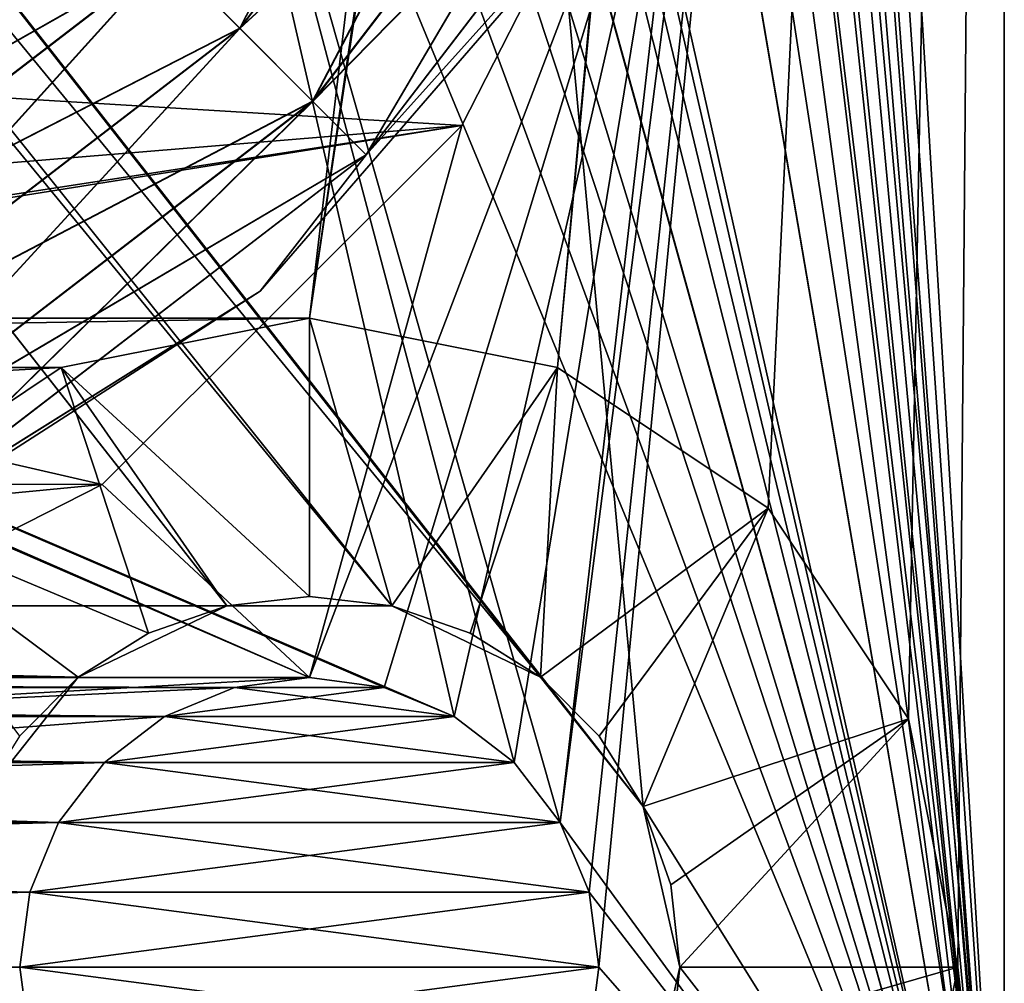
# Model space of a CAD drawing. Header units: millimetres. Extents: x -10.4 to 10.4, y -18.8 to 17.5.
# Tile 18 of 32: x 5.7 to 10, y -12.1 to -7.9. Entities that reach past the tile are written whole.
import ezdxf

# ---------------------------------------------------------------- set-up
doc = ezdxf.new("R2010")
doc.units = ezdxf.units.MM
doc.header["$LTSCALE"] = 65.185185
for name, color, linetype in [('1', 7, 'CONTINUOUS'), ('10', 7, 'CONTINUOUS'), ('15', 7, 'CONTINUOUS'), ('16', 7, 'CONTINUOUS'), ('161', 7, 'CONTINUOUS'), ('162', 7, 'CONTINUOUS'), ('164', 7, 'CONTINUOUS'), ('167', 7, 'CONTINUOUS'), ('178', 7, 'CONTINUOUS'), ('179', 7, 'CONTINUOUS'), ('180', 7, 'CONTINUOUS'), ('181', 7, 'CONTINUOUS'), ('188', 7, 'CONTINUOUS'), ('189', 7, 'CONTINUOUS'), ('19', 7, 'CONTINUOUS'), ('192', 7, 'CONTINUOUS'), ('2', 7, 'CONTINUOUS'), ('203', 7, 'CONTINUOUS'), ('204', 7, 'CONTINUOUS'), ('207', 7, 'CONTINUOUS'), ('208', 7, 'CONTINUOUS'), ('209', 7, 'CONTINUOUS'), ('210', 7, 'CONTINUOUS'), ('26', 7, 'CONTINUOUS'), ('27', 7, 'CONTINUOUS'), ('28', 7, 'CONTINUOUS'), ('4', 7, 'CONTINUOUS')]:
    doc.layers.add(name, color=color, linetype=linetype)

msp = doc.modelspace()

# ---------------------------------------------------------------- linework, layer by layer
at = {"layer": '1', "color": 250, "linetype": 'Continuous', "true_color": 0x1c1c1c}
for points in [[(10, -14), (8.25, 9.5), (10, 12.5), (10, -14)], [(8.2074, 9.1765), (8.25, 9.5), (10, -14), (8.2074, 9.1765)], [(8.0825, 8.875), (8.2074, 9.1765), (10, -14), (8.0825, 8.875)], [(7.8839, 8.6161), (8.0825, 8.875), (10, -14), (7.8839, 8.6161)], [(7.625, 8.4175), (7.8839, 8.6161), (10, -14), (7.625, 8.4175)], [(7.3235, 8.2926), (7.625, 8.4175), (10, -14), (7.3235, 8.2926)], [(7, 8.25), (7.3235, 8.2926), (10, -14), (7, 8.25)], [(6.8349, 4.5043), (7, 8.25), (10, -14), (6.8349, 4.5043)], [(7, 3.5227), (6.8349, 4.5043), (10, -14), (7, 3.5227)], [(7, -0.65), (7, 3.5227), (10, -14), (7, -0.65)], [(6.9598, -0.8), (7, -0.65), (10, -14), (6.9598, -0.8)], [(6.85, -0.9098), (6.9598, -0.8), (10, -14), (6.85, -0.9098)], [(6.7, -0.95), (6.85, -0.9098), (10, -14), (6.7, -0.95)], [(6.8995, -2.825), (6.7, -0.95), (10, -14), (6.8995, -2.825)], [(7, -3.2), (6.8995, -2.825), (10, -14), (7, -3.2)], [(7, -4.2), (7, -3.2), (10, -14), (7, -4.2)], [(6.8995, -4.575), (7, -4.2), (10, -14), (6.8995, -4.575)], [(6.625, -4.8495), (6.8995, -4.575), (10, -14), (6.625, -4.8495)], [(7, -10.75), (-7, -10.75), (-6.625, -4.8495), (7, -10.75)], [(-6.25, -4.95), (7, -10.75), (-6.625, -4.8495), (-6.25, -4.95)], [(6.25, -4.95), (6.625, -4.8495), (10, -14), (6.25, -4.95)], [(7.625, -10.9175), (7.3235, -10.7926), (-6.25, -4.95), (7.625, -10.9175)], [(7.3235, -10.7926), (7, -10.75), (-6.25, -4.95), (7.3235, -10.7926)], [(6.25, -4.95), (7.625, -10.9175), (-6.25, -4.95), (6.25, -4.95)], [(8.0825, -11.375), (6.25, -4.95), (10, -14), (8.0825, -11.375)], [(7.8839, -11.1161), (7.625, -10.9175), (6.25, -4.95), (7.8839, -11.1161)], [(8.0825, -11.375), (7.8839, -11.1161), (6.25, -4.95), (8.0825, -11.375)], [(7, -10.75), (6.6765, -10.7926), (-7, -10.75), (7, -10.75)], [(-7, -10.75), (6.6765, -10.7926), (-6.6765, -10.7926), (-7, -10.75)], [(-6.6765, -10.7926), (6.375, -10.9175), (-6.375, -10.9175), (-6.6765, -10.7926)], [(6.6765, -10.7926), (6.375, -10.9175), (-6.6765, -10.7926), (6.6765, -10.7926)], [(6.375, -10.9175), (6.1161, -11.1161), (-6.375, -10.9175), (6.375, -10.9175)], [(-6.375, -10.9175), (6.1161, -11.1161), (-6.1161, -11.1161), (-6.375, -10.9175)], [(-6.1161, -11.1161), (5.9175, -11.375), (-5.9175, -11.375), (-6.1161, -11.1161)], [(6.1161, -11.1161), (5.9175, -11.375), (-6.1161, -11.1161), (6.1161, -11.1161)], [(-5.9175, -11.375), (5.7926, -11.6765), (-5.7926, -11.6765), (-5.9175, -11.375)], [(5.9175, -11.375), (5.7926, -11.6765), (-5.9175, -11.375), (5.9175, -11.375)], [(8.2074, -11.6765), (8.0825, -11.375), (10, -14), (8.2074, -11.6765)], [(5.7926, -11.6765), (5.75, -12), (-5.7926, -11.6765), (5.7926, -11.6765)], [(-5.7926, -11.6765), (5.75, -12), (-5.75, -12), (-5.7926, -11.6765)], [(8.25, -12), (8.2074, -11.6765), (10, -14), (8.25, -12)], [(-5.75, -12), (5.7926, -12.3235), (-5.7926, -12.3235), (-5.75, -12)], [(5.75, -12), (5.7926, -12.3235), (-5.75, -12), (5.75, -12)], [(8.2074, -12.3235), (8.25, -12), (10, -14), (8.2074, -12.3235)]]:
    msp.add_3dface(points, dxfattribs=at)
at = {"layer": '10', "color": 250, "linetype": 'Continuous', "true_color": 0x1c1c1c}
for points in [[(7, -10.75, 7.5), (7.3235, -10.7926, 7.5), (6.6765, -10.7926, 7.5), (7, -10.75, 7.5)], [(6.6765, -10.7926, 7.5), (7.625, -10.9175, 7.5), (6.375, -10.9175, 7.5), (6.6765, -10.7926, 7.5)], [(7.3235, -10.7926, 7.5), (7.625, -10.9175, 7.5), (6.6765, -10.7926, 7.5), (7.3235, -10.7926, 7.5)], [(6.375, -10.9175, 7.5), (7.8839, -11.1161, 7.5), (6.1161, -11.1161, 7.5), (6.375, -10.9175, 7.5)], [(7.625, -10.9175, 7.5), (7.8839, -11.1161, 7.5), (6.375, -10.9175, 7.5), (7.625, -10.9175, 7.5)], [(6.1161, -11.1161, 7.5), (8.0825, -11.375, 7.5), (5.9175, -11.375, 7.5), (6.1161, -11.1161, 7.5)], [(7.8839, -11.1161, 7.5), (8.0825, -11.375, 7.5), (6.1161, -11.1161, 7.5), (7.8839, -11.1161, 7.5)], [(5.9175, -11.375, 7.5), (8.2074, -11.6765, 7.5), (5.7926, -11.6765, 7.5), (5.9175, -11.375, 7.5)], [(8.0825, -11.375, 7.5), (8.2074, -11.6765, 7.5), (5.9175, -11.375, 7.5), (8.0825, -11.375, 7.5)], [(8.25, -12, 7.5), (5.75, -12, 7.5), (5.7926, -11.6765, 7.5), (8.25, -12, 7.5)], [(8.2074, -11.6765, 7.5), (8.25, -12, 7.5), (5.7926, -11.6765, 7.5), (8.2074, -11.6765, 7.5)], [(5.7926, -12.3235, 7.5), (5.75, -12, 7.5), (8.2074, -12.3235, 7.5), (5.7926, -12.3235, 7.5)], [(8.2074, -12.3235, 7.5), (5.75, -12, 7.5), (8.25, -12, 7.5), (8.2074, -12.3235, 7.5)]]:
    msp.add_3dface(points, dxfattribs=at)
at = {"layer": '15', "color": 250, "linetype": 'Continuous', "true_color": 0x1c1c1c}
for points in [[(7, -10.75), (7, -10.75, 7.5), (6.6765, -10.7926, 7.5), (7, -10.75)], [(6.6765, -10.7926), (7, -10.75), (6.6765, -10.7926, 7.5), (6.6765, -10.7926)], [(7, -10.75), (7.3235, -10.7926), (7, -10.75, 7.5), (7, -10.75)], [(7.3235, -10.7926), (7.3235, -10.7926, 7.5), (7, -10.75, 7.5), (7.3235, -10.7926)], [(6.375, -10.9175), (6.6765, -10.7926), (6.375, -10.9175, 7.5), (6.375, -10.9175)], [(6.6765, -10.7926), (6.6765, -10.7926, 7.5), (6.375, -10.9175, 7.5), (6.6765, -10.7926)], [(7.3235, -10.7926), (7.625, -10.9175), (7.3235, -10.7926, 7.5), (7.3235, -10.7926)], [(7.625, -10.9175), (7.625, -10.9175, 7.5), (7.3235, -10.7926, 7.5), (7.625, -10.9175)], [(6.1161, -11.1161), (6.375, -10.9175), (6.1161, -11.1161, 7.5), (6.1161, -11.1161)], [(6.375, -10.9175), (6.375, -10.9175, 7.5), (6.1161, -11.1161, 7.5), (6.375, -10.9175)], [(7.625, -10.9175), (7.8839, -11.1161), (7.625, -10.9175, 7.5), (7.625, -10.9175)], [(7.8839, -11.1161), (7.8839, -11.1161, 7.5), (7.625, -10.9175, 7.5), (7.8839, -11.1161)], [(5.9175, -11.375), (6.1161, -11.1161), (5.9175, -11.375, 7.5), (5.9175, -11.375)], [(6.1161, -11.1161), (6.1161, -11.1161, 7.5), (5.9175, -11.375, 7.5), (6.1161, -11.1161)], [(7.8839, -11.1161), (8.0825, -11.375), (7.8839, -11.1161, 7.5), (7.8839, -11.1161)], [(8.0825, -11.375), (8.0825, -11.375, 7.5), (7.8839, -11.1161, 7.5), (8.0825, -11.375)], [(5.7926, -11.6765), (5.9175, -11.375), (5.7926, -11.6765, 7.5), (5.7926, -11.6765)], [(5.9175, -11.375), (5.9175, -11.375, 7.5), (5.7926, -11.6765, 7.5), (5.9175, -11.375)], [(8.0825, -11.375), (8.2074, -11.6765), (8.0825, -11.375, 7.5), (8.0825, -11.375)], [(8.2074, -11.6765), (8.2074, -11.6765, 7.5), (8.0825, -11.375, 7.5), (8.2074, -11.6765)], [(5.75, -12), (5.7926, -11.6765), (5.75, -12, 7.5), (5.75, -12)], [(5.75, -12, 7.5), (5.7926, -11.6765), (5.7926, -11.6765, 7.5), (5.75, -12, 7.5)], [(8.2074, -11.6765), (8.25, -12), (8.2074, -11.6765, 7.5), (8.2074, -11.6765)], [(8.25, -12), (8.25, -12, 7.5), (8.2074, -11.6765, 7.5), (8.25, -12)]]:
    msp.add_3dface(points, dxfattribs=at)
at = {"layer": '16', "color": 250, "linetype": 'Continuous', "true_color": 0x1c1c1c}
for points in [[(5.7926, -12.3235), (5.75, -12), (5.7926, -12.3235, 7.5), (5.7926, -12.3235)], [(5.75, -12), (5.75, -12, 7.5), (5.7926, -12.3235, 7.5), (5.75, -12)], [(8.25, -12), (8.2074, -12.3235), (8.25, -12, 7.5), (8.25, -12)], [(8.2074, -12.3235), (8.2074, -12.3235, 7.5), (8.25, -12, 7.5), (8.2074, -12.3235)]]:
    msp.add_3dface(points, dxfattribs=at)
at = {"layer": '161', "color": 3, "linetype": 'Continuous'}
for points in [[(10, -13.8, 263), (8.6, 9.5, 263), (10, 11.3, 263), (10, -13.8, 263)], [(8.4415, 8.8058, 263), (8.6, 9.5, 263), (10, -13.8, 263), (8.4415, 8.8058, 263)], [(-8.4415, 8.8058, 263), (-7.9976, 8.2491, 263), (6.644, -10.4401, 263), (-8.4415, 8.8058, 263)], [(-6.644, -10.4401, 263), (-8.4415, 8.8058, 263), (6.644, -10.4401, 263), (-6.644, -10.4401, 263)], [(7.9976, 8.2491, 263), (8.4415, 8.8058, 263), (10, -13.8, 263), (7.9976, 8.2491, 263)], [(-7.9976, 8.2491, 263), (-7.356, 7.9401, 263), (7.356, -10.4401, 263), (-7.9976, 8.2491, 263)], [(6.644, -10.4401, 263), (-7.9976, 8.2491, 263), (7.356, -10.4401, 263), (6.644, -10.4401, 263)], [(7.356, 7.9401, 263), (7.9976, 8.2491, 263), (10, -13.8, 263), (7.356, 7.9401, 263)], [(7.356, -10.4401, 263), (-7.356, 7.9401, 263), (7.9976, -10.7491, 263), (7.356, -10.4401, 263)], [(-7.356, 7.9401, 263), (-6.644, 7.9401, 263), (7.9976, -10.7491, 263), (-7.356, 7.9401, 263)], [(-6.644, 7.9401, 263), (6.644, 7.9401, 263), (8.4415, -11.3058, 263), (-6.644, 7.9401, 263)], [(7.9976, -10.7491, 263), (-6.644, 7.9401, 263), (8.4415, -11.3058, 263), (7.9976, -10.7491, 263)], [(6.644, 7.9401, 263), (7.356, 7.9401, 263), (10, -13.8, 263), (6.644, 7.9401, 263)], [(8.4415, -11.3058, 263), (6.644, 7.9401, 263), (10, -13.8, 263), (8.4415, -11.3058, 263)], [(6.0024, -10.7491, 263), (-6.644, -10.4401, 263), (6.644, -10.4401, 263), (6.0024, -10.7491, 263)], [(-6.0024, -10.7491, 263), (-6.644, -10.4401, 263), (6.0024, -10.7491, 263), (-6.0024, -10.7491, 263)], [(5.5585, -11.3058, 263), (-6.0024, -10.7491, 263), (6.0024, -10.7491, 263), (5.5585, -11.3058, 263)], [(8.6, -12, 263), (8.4415, -11.3058, 263), (10, -13.8, 263), (8.6, -12, 263)], [(8.4415, -12.6942, 263), (8.6, -12, 263), (10, -13.8, 263), (8.4415, -12.6942, 263)]]:
    msp.add_3dface(points, dxfattribs=at)
at = {"layer": '162', "color": 3, "linetype": 'Continuous'}
for points in [[(10, 11.3, 264.5), (9.8, 9.5, 264.5), (8.0716, -9.4132, 264.5), (10, 11.3, 264.5)], [(8.9799, -10.0201, 264.5), (10, 11.3, 264.5), (8.0716, -9.4132, 264.5), (8.9799, -10.0201, 264.5)], [(9.5868, -10.9284, 264.5), (10, 11.3, 264.5), (8.9799, -10.0201, 264.5), (9.5868, -10.9284, 264.5)], [(9.8, -12, 264.5), (10, 11.3, 264.5), (9.5868, -10.9284, 264.5), (9.8, -12, 264.5)], [(10, -13.8, 264.5), (10, 11.3, 264.5), (9.8, -12, 264.5), (10, -13.8, 264.5)], [(9.8, 9.5, 264.5), (9.5868, 8.4284, 264.5), (7, -9.2, 264.5), (9.8, 9.5, 264.5)], [(8.0716, -9.4132, 264.5), (9.8, 9.5, 264.5), (7, -9.2, 264.5), (8.0716, -9.4132, 264.5)], [(9.5868, 8.4284, 264.5), (8.9799, 7.5201, 264.5), (7, -9.2, 264.5), (9.5868, 8.4284, 264.5)], [(8.9799, 7.5201, 264.5), (8.0716, 6.9132, 264.5), (-7, -9.2, 264.5), (8.9799, 7.5201, 264.5)], [(7, -9.2, 264.5), (8.9799, 7.5201, 264.5), (-7, -9.2, 264.5), (7, -9.2, 264.5)], [(8.0716, 6.9132, 264.5), (7, 6.7, 264.5), (-7, -9.2, 264.5), (8.0716, 6.9132, 264.5)], [(-8.0716, -9.4132, 264.5), (7, 6.7, 264.5), (-8.9799, -10.0201, 264.5), (-8.0716, -9.4132, 264.5)], [(7, 6.7, 264.5), (-7, 6.7, 264.5), (-8.9799, -10.0201, 264.5), (7, 6.7, 264.5)], [(-7, -9.2, 264.5), (7, 6.7, 264.5), (-8.0716, -9.4132, 264.5), (-7, -9.2, 264.5)], [(-5.9284, -9.4132, 264.5), (7, -9.2, 264.5), (-7, -9.2, 264.5), (-5.9284, -9.4132, 264.5)], [(5.9284, -9.4132, 264.5), (7, -9.2, 264.5), (-5.9284, -9.4132, 264.5), (5.9284, -9.4132, 264.5)], [(-5.0201, -10.0201, 264.5), (5.9284, -9.4132, 264.5), (-5.9284, -9.4132, 264.5), (-5.0201, -10.0201, 264.5)], [(5.0201, -10.0201, 264.5), (5.9284, -9.4132, 264.5), (-5.0201, -10.0201, 264.5), (5.0201, -10.0201, 264.5)], [(9.5868, -13.0716, 264.5), (10, -13.8, 264.5), (9.8, -12, 264.5), (9.5868, -13.0716, 264.5)]]:
    msp.add_3dface(points, dxfattribs=at)
at = {"layer": '164', "color": 3, "linetype": 'Continuous'}
for points in [[(6.644, -10.4401, 263.3), (7.356, -10.4401, 263), (7, -10.4, 263.3), (6.644, -10.4401, 263.3)], [(7, -10.4, 263.3), (7.356, -10.4401, 263), (7.356, -10.4401, 263.3), (7, -10.4, 263.3)], [(6.0024, -10.7491, 263.3), (6.644, -10.4401, 263), (6.3058, -10.5584, 263.3), (6.0024, -10.7491, 263.3)], [(6.0024, -10.7491, 263), (6.644, -10.4401, 263), (6.0024, -10.7491, 263.3), (6.0024, -10.7491, 263)], [(6.3058, -10.5584, 263.3), (6.644, -10.4401, 263), (6.644, -10.4401, 263.3), (6.3058, -10.5584, 263.3)], [(6.644, -10.4401, 263), (7.356, -10.4401, 263), (6.644, -10.4401, 263.3), (6.644, -10.4401, 263)], [(7.356, -10.4401, 263), (7.9976, -10.7491, 263), (7.356, -10.4401, 263.3), (7.356, -10.4401, 263)], [(7.356, -10.4401, 263.3), (7.9976, -10.7491, 263), (7.6942, -10.5584, 263.3), (7.356, -10.4401, 263.3)], [(7.6942, -10.5584, 263.3), (7.9976, -10.7491, 263), (7.9976, -10.7491, 263.3), (7.6942, -10.5584, 263.3)], [(5.5585, -11.3058, 263), (6.0024, -10.7491, 263), (5.5584, -11.3058, 263.3), (5.5585, -11.3058, 263)], [(5.5584, -11.3058, 263.3), (6.0024, -10.7491, 263), (5.7491, -11.0024, 263.3), (5.5584, -11.3058, 263.3)], [(5.7491, -11.0024, 263.3), (6.0024, -10.7491, 263), (6.0024, -10.7491, 263.3), (5.7491, -11.0024, 263.3)], [(7.9976, -10.7491, 263), (8.4415, -11.3058, 263), (7.9976, -10.7491, 263.3), (7.9976, -10.7491, 263)], [(7.9976, -10.7491, 263.3), (8.4415, -11.3058, 263), (8.2509, -11.0024, 263.3), (7.9976, -10.7491, 263.3)], [(8.2509, -11.0024, 263.3), (8.4415, -11.3058, 263), (8.4416, -11.3058, 263.3), (8.2509, -11.0024, 263.3)], [(8.4415, -11.3058, 263), (8.6, -12, 263), (8.4416, -11.3058, 263.3), (8.4415, -11.3058, 263)], [(8.4416, -11.3058, 263.3), (8.6, -12, 263), (8.5599, -11.644, 263.3), (8.4416, -11.3058, 263.3)], [(8.5599, -11.644, 263.3), (8.6, -12, 263), (8.6, -12, 263.3), (8.5599, -11.644, 263.3)]]:
    msp.add_3dface(points, dxfattribs=at)
at = {"layer": '167', "color": 3, "linetype": 'Continuous'}
for points in [[(10, -13.8, 263), (10, 11.3, 263), (10, -13.8, 264.5), (10, -13.8, 263)], [(10, 11.3, 263), (10, 11.3, 264.5), (10, -13.8, 264.5), (10, 11.3, 263)]]:
    msp.add_3dface(points, dxfattribs=at)
at = {"layer": '178', "color": 3, "linetype": 'Continuous'}
for points in [[(7, -9.2, 264.5), (5.9284, -9.4132, 264.5), (7, -10.4, 263.3), (7, -9.2, 264.5)], [(7, -9.2, 264.5), (7, -10.4, 263.3), (7.356, -10.4401, 263.3), (7, -9.2, 264.5)], [(8.0716, -9.4132, 264.5), (7, -9.2, 264.5), (7.356, -10.4401, 263.3), (8.0716, -9.4132, 264.5)], [(5.9284, -9.4132, 264.5), (5.0201, -10.0201, 264.5), (6.3058, -10.5584, 263.3), (5.9284, -9.4132, 264.5)], [(5.9284, -9.4132, 264.5), (6.644, -10.4401, 263.3), (7, -10.4, 263.3), (5.9284, -9.4132, 264.5)], [(5.9284, -9.4132, 264.5), (6.3058, -10.5584, 263.3), (6.644, -10.4401, 263.3), (5.9284, -9.4132, 264.5)], [(8.0716, -9.4132, 264.5), (7.356, -10.4401, 263.3), (7.6942, -10.5584, 263.3), (8.0716, -9.4132, 264.5)], [(8.0716, -9.4132, 264.5), (7.6942, -10.5584, 263.3), (7.9976, -10.7491, 263.3), (8.0716, -9.4132, 264.5)], [(8.9799, -10.0201, 264.5), (8.0716, -9.4132, 264.5), (7.9976, -10.7491, 263.3), (8.9799, -10.0201, 264.5)], [(5.0201, -10.0201, 264.5), (6.0024, -10.7491, 263.3), (6.3058, -10.5584, 263.3), (5.0201, -10.0201, 264.5)], [(5.0201, -10.0201, 264.5), (5.7491, -11.0024, 263.3), (6.0024, -10.7491, 263.3), (5.0201, -10.0201, 264.5)], [(8.9799, -10.0201, 264.5), (7.9976, -10.7491, 263.3), (8.2509, -11.0024, 263.3), (8.9799, -10.0201, 264.5)], [(8.9799, -10.0201, 264.5), (8.2509, -11.0024, 263.3), (8.4416, -11.3058, 263.3), (8.9799, -10.0201, 264.5)], [(9.5868, -10.9284, 264.5), (8.9799, -10.0201, 264.5), (8.4416, -11.3058, 263.3), (9.5868, -10.9284, 264.5)], [(9.5868, -10.9284, 264.5), (8.4416, -11.3058, 263.3), (8.5599, -11.644, 263.3), (9.5868, -10.9284, 264.5)], [(9.5868, -10.9284, 264.5), (8.5599, -11.644, 263.3), (8.6, -12, 263.3), (9.5868, -10.9284, 264.5)], [(9.8, -12, 264.5), (9.5868, -10.9284, 264.5), (8.6, -12, 263.3), (9.8, -12, 264.5)]]:
    msp.add_3dface(points, dxfattribs=at)
at = {"layer": '179', "color": 3, "linetype": 'Continuous'}
for points in [[(9.5868, -13.0716, 264.5), (9.8, -12, 264.5), (8.5599, -12.356, 263.3), (9.5868, -13.0716, 264.5)], [(9.8, -12, 264.5), (8.6, -12, 263.3), (8.5599, -12.356, 263.3), (9.8, -12, 264.5)]]:
    msp.add_3dface(points, dxfattribs=at)
at = {"layer": '180', "color": 3, "linetype": 'Continuous'}
for points in [[(10, -13.8, -1.5), (8.6, 9.5, -1.5), (10, 11.3, -1.5), (10, -13.8, -1.5)], [(8.4415, 8.8058, -1.5), (8.6, 9.5, -1.5), (10, -13.8, -1.5), (8.4415, 8.8058, -1.5)], [(-8.4415, 8.8058, -1.5), (-7.9976, 8.2491, -1.5), (6.644, -10.4401, -1.5), (-8.4415, 8.8058, -1.5)], [(-6.644, -10.4401, -1.5), (-8.4415, 8.8058, -1.5), (6.644, -10.4401, -1.5), (-6.644, -10.4401, -1.5)], [(7.9976, 8.2491, -1.5), (8.4415, 8.8058, -1.5), (10, -13.8, -1.5), (7.9976, 8.2491, -1.5)], [(6.644, -10.4401, -1.5), (-7.9976, 8.2491, -1.5), (7.356, -10.4401, -1.5), (6.644, -10.4401, -1.5)], [(-7.9976, 8.2491, -1.5), (-7.356, 7.9401, -1.5), (7.356, -10.4401, -1.5), (-7.9976, 8.2491, -1.5)], [(7.356, 7.9401, -1.5), (7.9976, 8.2491, -1.5), (10, -13.8, -1.5), (7.356, 7.9401, -1.5)], [(7.356, -10.4401, -1.5), (-7.356, 7.9401, -1.5), (7.9976, -10.7491, -1.5), (7.356, -10.4401, -1.5)], [(-7.356, 7.9401, -1.5), (-6.644, 7.9401, -1.5), (7.9976, -10.7491, -1.5), (-7.356, 7.9401, -1.5)], [(7.9976, -10.7491, -1.5), (-6.644, 7.9401, -1.5), (8.4415, -11.3058, -1.5), (7.9976, -10.7491, -1.5)], [(-6.644, 7.9401, -1.5), (6.644, 7.9401, -1.5), (8.4415, -11.3058, -1.5), (-6.644, 7.9401, -1.5)], [(6.644, 7.9401, -1.5), (7.356, 7.9401, -1.5), (10, -13.8, -1.5), (6.644, 7.9401, -1.5)], [(8.4415, -11.3058, -1.5), (6.644, 7.9401, -1.5), (10, -13.8, -1.5), (8.4415, -11.3058, -1.5)], [(-6.0024, -10.7491, -1.5), (-6.644, -10.4401, -1.5), (6.0024, -10.7491, -1.5), (-6.0024, -10.7491, -1.5)], [(6.0024, -10.7491, -1.5), (-6.644, -10.4401, -1.5), (6.644, -10.4401, -1.5), (6.0024, -10.7491, -1.5)], [(5.5585, -11.3058, -1.5), (-6.0024, -10.7491, -1.5), (6.0024, -10.7491, -1.5), (5.5585, -11.3058, -1.5)], [(8.6, -12, -1.5), (8.4415, -11.3058, -1.5), (10, -13.8, -1.5), (8.6, -12, -1.5)], [(8.4415, -12.6942, -1.5), (8.6, -12, -1.5), (10, -13.8, -1.5), (8.4415, -12.6942, -1.5)]]:
    msp.add_3dface(points, dxfattribs=at)
at = {"layer": '181', "color": 3, "linetype": 'Continuous'}
for points in [[(10, 11.3), (9.8, 9.5), (8.0716, -9.4132), (10, 11.3)], [(8.9799, -10.0201), (10, 11.3), (8.0716, -9.4132), (8.9799, -10.0201)], [(9.5868, -10.9284), (10, 11.3), (8.9799, -10.0201), (9.5868, -10.9284)], [(9.8, -12), (10, 11.3), (9.5868, -10.9284), (9.8, -12)], [(10, -13.8), (10, 11.3), (9.8, -12), (10, -13.8)], [(8.0716, -9.4132), (9.8, 9.5), (7, -9.2), (8.0716, -9.4132)], [(9.8, 9.5), (9.5868, 8.4284), (7, -9.2), (9.8, 9.5)], [(9.5868, 8.4284), (8.9799, 7.5201), (7, -9.2), (9.5868, 8.4284)], [(7, -9.2), (8.9799, 7.5201), (-7, -9.2), (7, -9.2)], [(8.9799, 7.5201), (8.0716, 6.9132), (-7, -9.2), (8.9799, 7.5201)], [(8.0716, 6.9132), (7, 6.7), (-7, -9.2), (8.0716, 6.9132)], [(-8.0716, -9.4132), (7, 6.7), (-8.9799, -10.0201), (-8.0716, -9.4132)], [(7, 6.7), (-7, 6.7), (-8.9799, -10.0201), (7, 6.7)], [(-7, -9.2), (7, 6.7), (-8.0716, -9.4132), (-7, -9.2)], [(-5.9284, -9.4132), (7, -9.2), (-7, -9.2), (-5.9284, -9.4132)], [(5.9284, -9.4132), (7, -9.2), (-5.9284, -9.4132), (5.9284, -9.4132)], [(-5.0201, -10.0201), (5.9284, -9.4132), (-5.9284, -9.4132), (-5.0201, -10.0201)], [(5.0201, -10.0201), (5.9284, -9.4132), (-5.0201, -10.0201), (5.0201, -10.0201)], [(9.5868, -13.0716), (10, -13.8), (9.8, -12), (9.5868, -13.0716)]]:
    msp.add_3dface(points, dxfattribs=at)
at = {"layer": '188', "color": 3, "linetype": 'Continuous'}
for points in [[(8.6, -12, -1.5), (8.4415, -12.6942, -1.5), (8.6, -12, -1.2), (8.6, -12, -1.5)], [(8.6, -12, -1.2), (8.4415, -12.6942, -1.5), (8.5599, -12.356, -1.2), (8.6, -12, -1.2)]]:
    msp.add_3dface(points, dxfattribs=at)
at = {"layer": '189', "color": 3, "linetype": 'Continuous'}
for points in [[(6.644, -10.4401, -1.2), (7.356, -10.4401, -1.5), (7, -10.4, -1.2), (6.644, -10.4401, -1.2)], [(7, -10.4, -1.2), (7.356, -10.4401, -1.5), (7.356, -10.4401, -1.2), (7, -10.4, -1.2)], [(6.0024, -10.7491, -1.5), (6.644, -10.4401, -1.5), (6.0024, -10.7491, -1.2), (6.0024, -10.7491, -1.5)], [(6.0024, -10.7491, -1.2), (6.644, -10.4401, -1.5), (6.3058, -10.5584, -1.2), (6.0024, -10.7491, -1.2)], [(6.3058, -10.5584, -1.2), (6.644, -10.4401, -1.5), (6.644, -10.4401, -1.2), (6.3058, -10.5584, -1.2)], [(6.644, -10.4401, -1.5), (7.356, -10.4401, -1.5), (6.644, -10.4401, -1.2), (6.644, -10.4401, -1.5)], [(7.356, -10.4401, -1.2), (7.9976, -10.7491, -1.5), (7.6942, -10.5584, -1.2), (7.356, -10.4401, -1.2)], [(7.356, -10.4401, -1.5), (7.9976, -10.7491, -1.5), (7.356, -10.4401, -1.2), (7.356, -10.4401, -1.5)], [(7.6942, -10.5584, -1.2), (7.9976, -10.7491, -1.5), (7.9976, -10.7491, -1.2), (7.6942, -10.5584, -1.2)], [(5.5585, -11.3058, -1.5), (6.0024, -10.7491, -1.5), (5.5584, -11.3058, -1.2), (5.5585, -11.3058, -1.5)], [(5.5584, -11.3058, -1.2), (6.0024, -10.7491, -1.5), (5.7491, -11.0024, -1.2), (5.5584, -11.3058, -1.2)], [(5.7491, -11.0024, -1.2), (6.0024, -10.7491, -1.5), (6.0024, -10.7491, -1.2), (5.7491, -11.0024, -1.2)], [(7.9976, -10.7491, -1.5), (8.4415, -11.3058, -1.5), (7.9976, -10.7491, -1.2), (7.9976, -10.7491, -1.5)], [(7.9976, -10.7491, -1.2), (8.4415, -11.3058, -1.5), (8.2509, -11.0024, -1.2), (7.9976, -10.7491, -1.2)], [(8.2509, -11.0024, -1.2), (8.4415, -11.3058, -1.5), (8.4416, -11.3058, -1.2), (8.2509, -11.0024, -1.2)], [(8.4415, -11.3058, -1.5), (8.6, -12, -1.5), (8.4416, -11.3058, -1.2), (8.4415, -11.3058, -1.5)], [(8.4416, -11.3058, -1.2), (8.6, -12, -1.5), (8.5599, -11.644, -1.2), (8.4416, -11.3058, -1.2)], [(8.6, -12, -1.5), (8.6, -12, -1.2), (8.5599, -11.644, -1.2), (8.6, -12, -1.5)]]:
    msp.add_3dface(points, dxfattribs=at)
at = {"layer": '19', "color": 250, "linetype": 'Continuous', "true_color": 0x1c1c1c}
for points in [[(7, -10.75, 255.5), (6.6765, -10.7926, 255.5), (7.3235, -10.7926, 255.5), (7, -10.75, 255.5)], [(6.6765, -10.7926, 255.5), (6.375, -10.9175, 255.5), (7.3235, -10.7926, 255.5), (6.6765, -10.7926, 255.5)], [(7.3235, -10.7926, 255.5), (6.375, -10.9175, 255.5), (7.625, -10.9175, 255.5), (7.3235, -10.7926, 255.5)], [(7.625, -10.9175, 255.5), (6.1161, -11.1161, 255.5), (7.8839, -11.1161, 255.5), (7.625, -10.9175, 255.5)], [(6.375, -10.9175, 255.5), (6.1161, -11.1161, 255.5), (7.625, -10.9175, 255.5), (6.375, -10.9175, 255.5)], [(7.8839, -11.1161, 255.5), (5.9175, -11.375, 255.5), (8.0825, -11.375, 255.5), (7.8839, -11.1161, 255.5)], [(6.1161, -11.1161, 255.5), (5.9175, -11.375, 255.5), (7.8839, -11.1161, 255.5), (6.1161, -11.1161, 255.5)], [(5.9175, -11.375, 255.5), (5.7926, -11.6765, 255.5), (8.0825, -11.375, 255.5), (5.9175, -11.375, 255.5)], [(8.0825, -11.375, 255.5), (5.7926, -11.6765, 255.5), (8.2074, -11.6765, 255.5), (8.0825, -11.375, 255.5)], [(5.75, -12, 255.5), (8.25, -12, 255.5), (8.2074, -11.6765, 255.5), (5.75, -12, 255.5)], [(5.7926, -11.6765, 255.5), (5.75, -12, 255.5), (8.2074, -11.6765, 255.5), (5.7926, -11.6765, 255.5)], [(5.7926, -12.3235, 255.5), (8.25, -12, 255.5), (5.75, -12, 255.5), (5.7926, -12.3235, 255.5)], [(8.2074, -12.3235, 255.5), (8.25, -12, 255.5), (5.7926, -12.3235, 255.5), (8.2074, -12.3235, 255.5)]]:
    msp.add_3dface(points, dxfattribs=at)
at = {"layer": '192', "color": 3, "linetype": 'Continuous'}
for points in [[(10, -13.8, -1.5), (10, 11.3, -1.5), (10, -13.8), (10, -13.8, -1.5)], [(10, 11.3, -1.5), (10, 11.3), (10, -13.8), (10, 11.3, -1.5)]]:
    msp.add_3dface(points, dxfattribs=at)
at = {"layer": '2', "color": 250, "linetype": 'Continuous', "true_color": 0x1c1c1c}
for points in [[(10, 12.5, 263), (9, -4.25, 263), (10, -14, 263), (10, 12.5, 263)], [(8.0825, -11.375, 263), (8.2074, -11.6765, 263), (9, -4.25, 263), (8.0825, -11.375, 263)], [(8.6551, -6.4158, 263), (8.0825, -11.375, 263), (9, -4.25, 263), (8.6551, -6.4158, 263)], [(8.2074, -11.6765, 263), (8.25, -12, 263), (9, -4.25, 263), (8.2074, -11.6765, 263)], [(9, -4.25, 263), (8.25, -12, 263), (10, -14, 263), (9, -4.25, 263)], [(7, -10.75, 263), (7.3235, -10.7926, 263), (8.6551, -6.4158, 263), (7, -10.75, 263)], [(7.6575, -8.3688, 263), (7, -10.75, 263), (8.6551, -6.4158, 263), (7.6575, -8.3688, 263)], [(7.3235, -10.7926, 263), (7.625, -10.9175, 263), (8.6551, -6.4158, 263), (7.3235, -10.7926, 263)], [(7.625, -10.9175, 263), (7.8839, -11.1161, 263), (8.6551, -6.4158, 263), (7.625, -10.9175, 263)], [(7.8839, -11.1161, 263), (8.0825, -11.375, 263), (8.6551, -6.4158, 263), (7.8839, -11.1161, 263)], [(6.1049, -9.9177, 263), (7, -10.75, 263), (7.6575, -8.3688, 263), (6.1049, -9.9177, 263)], [(4.1495, -10.9107, 263), (7, -10.75, 263), (6.1049, -9.9177, 263), (4.1495, -10.9107, 263)], [(6.6765, -10.7926, 263), (7, -10.75, 263), (4.1495, -10.9107, 263), (6.6765, -10.7926, 263)], [(6.375, -10.9175, 263), (6.6765, -10.7926, 263), (4.1495, -10.9107, 263), (6.375, -10.9175, 263)], [(1.9829, -11.2505, 263), (6.375, -10.9175, 263), (4.1495, -10.9107, 263), (1.9829, -11.2505, 263)], [(6.1161, -11.1161, 263), (6.375, -10.9175, 263), (1.9829, -11.2505, 263), (6.1161, -11.1161, 263)], [(5.9175, -11.375, 263), (6.1161, -11.1161, 263), (1.9829, -11.2505, 263), (5.9175, -11.375, 263)], [(-5.9175, -11.375, 263), (5.9175, -11.375, 263), (1.9829, -11.2505, 263), (-5.9175, -11.375, 263)], [(-5.9175, -11.375, 263), (-5.7926, -11.6765, 263), (5.9175, -11.375, 263), (-5.9175, -11.375, 263)], [(5.9175, -11.375, 263), (-5.7926, -11.6765, 263), (5.7926, -11.6765, 263), (5.9175, -11.375, 263)], [(-5.7926, -11.6765, 263), (-5.75, -12, 263), (5.7926, -11.6765, 263), (-5.7926, -11.6765, 263)], [(5.7926, -11.6765, 263), (-5.75, -12, 263), (5.75, -12, 263), (5.7926, -11.6765, 263)], [(5.75, -12, 263), (-5.7926, -12.3235, 263), (5.7926, -12.3235, 263), (5.75, -12, 263)], [(-5.75, -12, 263), (-5.7926, -12.3235, 263), (5.75, -12, 263), (-5.75, -12, 263)], [(8.25, -12, 263), (8.2074, -12.3235, 263), (10, -14, 263), (8.25, -12, 263)]]:
    msp.add_3dface(points, dxfattribs=at)
at = {"layer": '203', "color": 3, "linetype": 'Continuous'}
for points in [[(7, -9.2), (5.9284, -9.4132), (7, -10.4, -1.2), (7, -9.2)], [(7, -9.2), (7, -10.4, -1.2), (7.356, -10.4401, -1.2), (7, -9.2)], [(8.0716, -9.4132), (7, -9.2), (7.356, -10.4401, -1.2), (8.0716, -9.4132)], [(5.9284, -9.4132), (5.0201, -10.0201), (6.3058, -10.5584, -1.2), (5.9284, -9.4132)], [(5.9284, -9.4132), (6.644, -10.4401, -1.2), (7, -10.4, -1.2), (5.9284, -9.4132)], [(5.9284, -9.4132), (6.3058, -10.5584, -1.2), (6.644, -10.4401, -1.2), (5.9284, -9.4132)], [(8.0716, -9.4132), (7.356, -10.4401, -1.2), (7.6942, -10.5584, -1.2), (8.0716, -9.4132)], [(8.0716, -9.4132), (7.6942, -10.5584, -1.2), (7.9976, -10.7491, -1.2), (8.0716, -9.4132)], [(8.9799, -10.0201), (8.0716, -9.4132), (7.9976, -10.7491, -1.2), (8.9799, -10.0201)], [(5.0201, -10.0201), (6.0024, -10.7491, -1.2), (6.3058, -10.5584, -1.2), (5.0201, -10.0201)], [(5.0201, -10.0201), (5.7491, -11.0024, -1.2), (6.0024, -10.7491, -1.2), (5.0201, -10.0201)], [(8.9799, -10.0201), (7.9976, -10.7491, -1.2), (8.2509, -11.0024, -1.2), (8.9799, -10.0201)], [(8.9799, -10.0201), (8.2509, -11.0024, -1.2), (8.4416, -11.3058, -1.2), (8.9799, -10.0201)], [(9.5868, -10.9284), (8.9799, -10.0201), (8.4416, -11.3058, -1.2), (9.5868, -10.9284)], [(9.5868, -10.9284), (8.4416, -11.3058, -1.2), (8.5599, -11.644, -1.2), (9.5868, -10.9284)], [(8.6, -12, -1.2), (9.5868, -10.9284), (8.5599, -11.644, -1.2), (8.6, -12, -1.2)], [(9.8, -12), (9.5868, -10.9284), (8.6, -12, -1.2), (9.8, -12)]]:
    msp.add_3dface(points, dxfattribs=at)
at = {"layer": '204', "color": 3, "linetype": 'Continuous'}
for points in [[(9.8, -12), (8.6, -12, -1.2), (8.5599, -12.356, -1.2), (9.8, -12)], [(9.5868, -13.0716), (9.8, -12), (8.5599, -12.356, -1.2), (9.5868, -13.0716)]]:
    msp.add_3dface(points, dxfattribs=at)
at = {"layer": '207', "color": 1, "linetype": 'Continuous'}
for points in [[(7.8206, -5.7652, 262.229), (6.7005, -7.9505, 262.11), (6.3855, -7.6355, 262.229), (7.8206, -5.7652, 262.229)], [(8.2064, -5.988, 262.11), (6.7005, -7.9505, 262.11), (7.8206, -5.7652, 262.229), (8.2064, -5.988, 262.11)], [(8.2064, -5.988, 262.11), (7.0154, -8.2654, 262.2299), (6.7005, -7.9505, 262.11), (8.2064, -5.988, 262.11)], [(8.592, -6.2106, 262.2299), (7.0154, -8.2654, 262.2299), (8.2064, -5.988, 262.11), (8.592, -6.2106, 262.2299)], [(8.592, -6.2106, 262.2299), (7.2455, -8.4955, 262.5566), (7.0154, -8.2654, 262.2299), (8.592, -6.2106, 262.2299)], [(8.8739, -6.3733, 262.5566), (7.2455, -8.4955, 262.5566), (8.592, -6.2106, 262.2299), (8.8739, -6.3733, 262.5566)], [(7.2455, -8.4955, 262.5566), (8.8739, -6.3733, 262.5566), (8.7196, -6.8537, 263), (7.2455, -8.4955, 262.5566)], [(6.7876, -9.0833, 263), (7.2455, -8.4955, 262.5566), (8.7196, -6.8537, 263), (6.7876, -9.0833, 263)], [(6.0705, -7.3205, 263), (4.3521, -8.7881, 262.555), (5.0461, -8.1954, 263), (6.0705, -7.3205, 263)], [(6.1548, -7.4048, 262.555), (4.3521, -8.7881, 262.555), (6.0705, -7.3205, 263), (6.1548, -7.4048, 262.555)], [(6.1548, -7.4048, 262.555), (4.5152, -9.0706, 262.229), (4.3521, -8.7881, 262.555), (6.1548, -7.4048, 262.555)], [(6.3855, -7.6355, 262.229), (4.5152, -9.0706, 262.229), (6.1548, -7.4048, 262.555), (6.3855, -7.6355, 262.229)], [(6.3855, -7.6355, 262.229), (4.738, -9.4564, 262.11), (4.5152, -9.0706, 262.229), (6.3855, -7.6355, 262.229)], [(6.7005, -7.9505, 262.11), (4.738, -9.4564, 262.11), (6.3855, -7.6355, 262.229), (6.7005, -7.9505, 262.11)], [(6.7005, -7.9505, 262.11), (4.9606, -9.842, 262.2299), (4.738, -9.4564, 262.11), (6.7005, -7.9505, 262.11)], [(7.0154, -8.2654, 262.2299), (4.9606, -9.842, 262.2299), (6.7005, -7.9505, 262.11), (7.0154, -8.2654, 262.2299)], [(7.0154, -8.2654, 262.2299), (5.1233, -10.1239, 262.5566), (4.9606, -9.842, 262.2299), (7.0154, -8.2654, 262.2299)], [(7.2455, -8.4955, 262.5566), (5.1233, -10.1239, 262.5566), (7.0154, -8.2654, 262.2299), (7.2455, -8.4955, 262.5566)], [(5.1233, -10.1239, 262.5566), (7.2455, -8.4955, 262.5566), (6.7876, -9.0833, 263), (5.1233, -10.1239, 262.5566)], [(4.3058, -10.6783, 263), (5.1233, -10.1239, 262.5566), (6.7876, -9.0833, 263), (4.3058, -10.6783, 263)]]:
    msp.add_3dface(points, dxfattribs=at)
at = {"layer": '208', "color": 1, "linetype": 'Continuous'}
for points in [[(8.2048, -5.987, 263.89), (6.3843, -7.6343, 263.7701), (6.6992, -7.9492, 263.89), (8.2048, -5.987, 263.89)], [(8.2048, -5.987, 263.89), (6.6992, -7.9492, 263.89), (8.5906, -6.2098, 263.771), (8.2048, -5.987, 263.89)], [(8.5906, -6.2098, 263.771), (6.6992, -7.9492, 263.89), (7.0142, -8.2642, 263.771), (8.5906, -6.2098, 263.771)], [(8.5906, -6.2098, 263.771), (7.0142, -8.2642, 263.771), (8.8731, -6.3729, 263.445), (8.5906, -6.2098, 263.771)], [(8.8731, -6.3729, 263.445), (7.0142, -8.2642, 263.771), (7.2448, -8.4948, 263.445), (8.8731, -6.3729, 263.445)], [(8.7196, -6.8537, 263), (8.8731, -6.3729, 263.445), (7.2448, -8.4948, 263.445), (8.7196, -6.8537, 263)], [(6.7876, -9.0833, 263), (8.7196, -6.8537, 263), (7.2448, -8.4948, 263.445), (6.7876, -9.0833, 263)], [(6.0705, -7.3205, 263), (5.0461, -8.1954, 263), (6.1542, -7.4042, 263.4434), (6.0705, -7.3205, 263)], [(6.1542, -7.4042, 263.4434), (4.3517, -8.7873, 263.4434), (6.3843, -7.6343, 263.7701), (6.1542, -7.4042, 263.4434)], [(6.1542, -7.4042, 263.4434), (5.0461, -8.1954, 263), (4.3517, -8.7873, 263.4434), (6.1542, -7.4042, 263.4434)], [(6.3843, -7.6343, 263.7701), (4.3517, -8.7873, 263.4434), (4.5144, -9.0692, 263.7701), (6.3843, -7.6343, 263.7701)], [(6.3843, -7.6343, 263.7701), (4.5144, -9.0692, 263.7701), (6.6992, -7.9492, 263.89), (6.3843, -7.6343, 263.7701)], [(6.6992, -7.9492, 263.89), (4.5144, -9.0692, 263.7701), (4.737, -9.4548, 263.89), (6.6992, -7.9492, 263.89)], [(6.6992, -7.9492, 263.89), (4.737, -9.4548, 263.89), (7.0142, -8.2642, 263.771), (6.6992, -7.9492, 263.89)], [(7.0142, -8.2642, 263.771), (4.737, -9.4548, 263.89), (4.9598, -9.8406, 263.771), (7.0142, -8.2642, 263.771)], [(7.0142, -8.2642, 263.771), (4.9598, -9.8406, 263.771), (7.2448, -8.4948, 263.445), (7.0142, -8.2642, 263.771)], [(7.2448, -8.4948, 263.445), (4.9598, -9.8406, 263.771), (5.1229, -10.1231, 263.445), (7.2448, -8.4948, 263.445)], [(6.7876, -9.0833, 263), (7.2448, -8.4948, 263.445), (5.1229, -10.1231, 263.445), (6.7876, -9.0833, 263)], [(4.3058, -10.6783, 263), (6.7876, -9.0833, 263), (5.1229, -10.1231, 263.445), (4.3058, -10.6783, 263)]]:
    msp.add_3dface(points, dxfattribs=at)
at = {"layer": '209', "linetype": 'Continuous'}
for points in [[(6.7005, -7.9505, 1.69), (8.2064, -5.988, 1.69), (6.3855, -7.6355, 1.571), (6.7005, -7.9505, 1.69)], [(6.7005, -7.9505, 1.69), (8.592, -6.2106, 1.5701), (8.2064, -5.988, 1.69), (6.7005, -7.9505, 1.69)], [(7.0154, -8.2654, 1.5701), (8.592, -6.2106, 1.5701), (6.7005, -7.9505, 1.69), (7.0154, -8.2654, 1.5701)], [(7.0154, -8.2654, 1.5701), (8.8739, -6.3733, 1.2434), (8.592, -6.2106, 1.5701), (7.0154, -8.2654, 1.5701)], [(7.2455, -8.4955, 1.2434), (8.8739, -6.3733, 1.2434), (7.0154, -8.2654, 1.5701), (7.2455, -8.4955, 1.2434)], [(7.2455, -8.4955, 1.2434), (8.7196, -6.8537, 0.8), (8.8739, -6.3733, 1.2434), (7.2455, -8.4955, 1.2434)], [(6.7876, -9.0833, 0.8), (8.7196, -6.8537, 0.8), (7.2455, -8.4955, 1.2434), (6.7876, -9.0833, 0.8)], [(5.0461, -8.1954, 0.8), (6.1548, -7.4048, 1.245), (6.0705, -7.3205, 0.8), (5.0461, -8.1954, 0.8)], [(4.3521, -8.7881, 1.245), (6.1548, -7.4048, 1.245), (5.0461, -8.1954, 0.8), (4.3521, -8.7881, 1.245)], [(4.3521, -8.7881, 1.245), (6.3855, -7.6355, 1.571), (6.1548, -7.4048, 1.245), (4.3521, -8.7881, 1.245)], [(4.5152, -9.0706, 1.571), (6.3855, -7.6355, 1.571), (4.3521, -8.7881, 1.245), (4.5152, -9.0706, 1.571)], [(4.5152, -9.0706, 1.571), (6.7005, -7.9505, 1.69), (6.3855, -7.6355, 1.571), (4.5152, -9.0706, 1.571)], [(4.738, -9.4564, 1.69), (6.7005, -7.9505, 1.69), (4.5152, -9.0706, 1.571), (4.738, -9.4564, 1.69)], [(4.738, -9.4564, 1.69), (7.0154, -8.2654, 1.5701), (6.7005, -7.9505, 1.69), (4.738, -9.4564, 1.69)], [(4.9606, -9.842, 1.5701), (7.0154, -8.2654, 1.5701), (4.738, -9.4564, 1.69), (4.9606, -9.842, 1.5701)], [(4.9606, -9.842, 1.5701), (7.2455, -8.4955, 1.2434), (7.0154, -8.2654, 1.5701), (4.9606, -9.842, 1.5701)], [(5.1233, -10.1239, 1.2434), (7.2455, -8.4955, 1.2434), (4.9606, -9.842, 1.5701), (5.1233, -10.1239, 1.2434)], [(5.1233, -10.1239, 1.2434), (6.7876, -9.0833, 0.8), (7.2455, -8.4955, 1.2434), (5.1233, -10.1239, 1.2434)], [(4.3058, -10.6783, 0.8), (6.7876, -9.0833, 0.8), (5.1233, -10.1239, 1.2434), (4.3058, -10.6783, 0.8)]]:
    msp.add_3dface(points, dxfattribs=at)
at = {"layer": '210', "linetype": 'Continuous'}
for points in [[(6.3843, -7.6343, 0.0299), (7.8192, -5.7644, 0.0299), (6.6992, -7.9492, -0.09), (6.3843, -7.6343, 0.0299)], [(6.6992, -7.9492, -0.09), (7.8192, -5.7644, 0.0299), (8.2048, -5.987, -0.09), (6.6992, -7.9492, -0.09)], [(6.6992, -7.9492, -0.09), (8.2048, -5.987, -0.09), (7.0142, -8.2642, 0.029), (6.6992, -7.9492, -0.09)], [(7.0142, -8.2642, 0.029), (8.2048, -5.987, -0.09), (8.5906, -6.2098, 0.029), (7.0142, -8.2642, 0.029)], [(7.0142, -8.2642, 0.029), (8.5906, -6.2098, 0.029), (7.2448, -8.4948, 0.355), (7.0142, -8.2642, 0.029)], [(7.2448, -8.4948, 0.355), (8.5906, -6.2098, 0.029), (8.8731, -6.3729, 0.355), (7.2448, -8.4948, 0.355)], [(8.7196, -6.8537, 0.8), (7.2448, -8.4948, 0.355), (8.8731, -6.3729, 0.355), (8.7196, -6.8537, 0.8)], [(8.7196, -6.8537, 0.8), (6.7876, -9.0833, 0.8), (7.2448, -8.4948, 0.355), (8.7196, -6.8537, 0.8)], [(5.0461, -8.1954, 0.8), (6.0705, -7.3205, 0.8), (4.3517, -8.7873, 0.3566), (5.0461, -8.1954, 0.8)], [(4.3517, -8.7873, 0.3566), (6.0705, -7.3205, 0.8), (6.1542, -7.4042, 0.3566), (4.3517, -8.7873, 0.3566)], [(4.3517, -8.7873, 0.3566), (6.1542, -7.4042, 0.3566), (4.5144, -9.0692, 0.0299), (4.3517, -8.7873, 0.3566)], [(4.5144, -9.0692, 0.0299), (6.1542, -7.4042, 0.3566), (6.3843, -7.6343, 0.0299), (4.5144, -9.0692, 0.0299)], [(4.5144, -9.0692, 0.0299), (6.3843, -7.6343, 0.0299), (4.737, -9.4548, -0.09), (4.5144, -9.0692, 0.0299)], [(4.737, -9.4548, -0.09), (6.3843, -7.6343, 0.0299), (6.6992, -7.9492, -0.09), (4.737, -9.4548, -0.09)], [(4.737, -9.4548, -0.09), (6.6992, -7.9492, -0.09), (4.9598, -9.8406, 0.029), (4.737, -9.4548, -0.09)], [(4.9598, -9.8406, 0.029), (6.6992, -7.9492, -0.09), (7.0142, -8.2642, 0.029), (4.9598, -9.8406, 0.029)], [(4.9598, -9.8406, 0.029), (7.0142, -8.2642, 0.029), (5.1229, -10.1231, 0.355), (4.9598, -9.8406, 0.029)], [(5.1229, -10.1231, 0.355), (7.0142, -8.2642, 0.029), (7.2448, -8.4948, 0.355), (5.1229, -10.1231, 0.355)], [(6.7876, -9.0833, 0.8), (5.1229, -10.1231, 0.355), (7.2448, -8.4948, 0.355), (6.7876, -9.0833, 0.8)], [(6.7876, -9.0833, 0.8), (4.3058, -10.6783, 0.8), (5.1229, -10.1231, 0.355), (6.7876, -9.0833, 0.8)]]:
    msp.add_3dface(points, dxfattribs=at)
at = {"layer": '26', "color": 250, "linetype": 'Continuous', "true_color": 0x1c1c1c}
for points in [[(6.6765, -10.7926, 263), (6.6765, -10.7926, 255.5), (7, -10.75, 255.5), (6.6765, -10.7926, 263)], [(7, -10.75, 263), (6.6765, -10.7926, 263), (7, -10.75, 255.5), (7, -10.75, 263)], [(7, -10.75, 263), (7, -10.75, 255.5), (7.3235, -10.7926, 255.5), (7, -10.75, 263)], [(7.3235, -10.7926, 263), (7, -10.75, 263), (7.3235, -10.7926, 255.5), (7.3235, -10.7926, 263)], [(6.6765, -10.7926, 263), (6.375, -10.9175, 263), (6.6765, -10.7926, 255.5), (6.6765, -10.7926, 263)], [(6.375, -10.9175, 263), (6.375, -10.9175, 255.5), (6.6765, -10.7926, 255.5), (6.375, -10.9175, 263)], [(7.3235, -10.7926, 263), (7.3235, -10.7926, 255.5), (7.625, -10.9175, 255.5), (7.3235, -10.7926, 263)], [(7.625, -10.9175, 263), (7.3235, -10.7926, 263), (7.625, -10.9175, 255.5), (7.625, -10.9175, 263)], [(6.1161, -11.1161, 263), (6.1161, -11.1161, 255.5), (6.375, -10.9175, 255.5), (6.1161, -11.1161, 263)], [(6.375, -10.9175, 263), (6.1161, -11.1161, 263), (6.375, -10.9175, 255.5), (6.375, -10.9175, 263)], [(7.8839, -11.1161, 263), (7.625, -10.9175, 263), (7.8839, -11.1161, 255.5), (7.8839, -11.1161, 263)], [(7.625, -10.9175, 263), (7.625, -10.9175, 255.5), (7.8839, -11.1161, 255.5), (7.625, -10.9175, 263)], [(6.1161, -11.1161, 263), (5.9175, -11.375, 263), (6.1161, -11.1161, 255.5), (6.1161, -11.1161, 263)], [(5.9175, -11.375, 263), (5.9175, -11.375, 255.5), (6.1161, -11.1161, 255.5), (5.9175, -11.375, 263)], [(7.8839, -11.1161, 263), (7.8839, -11.1161, 255.5), (8.0825, -11.375, 255.5), (7.8839, -11.1161, 263)], [(8.0825, -11.375, 263), (7.8839, -11.1161, 263), (8.0825, -11.375, 255.5), (8.0825, -11.375, 263)], [(5.9175, -11.375, 263), (5.7926, -11.6765, 263), (5.9175, -11.375, 255.5), (5.9175, -11.375, 263)], [(5.7926, -11.6765, 263), (5.7926, -11.6765, 255.5), (5.9175, -11.375, 255.5), (5.7926, -11.6765, 263)], [(8.0825, -11.375, 263), (8.0825, -11.375, 255.5), (8.2074, -11.6765, 255.5), (8.0825, -11.375, 263)], [(8.2074, -11.6765, 263), (8.0825, -11.375, 263), (8.2074, -11.6765, 255.5), (8.2074, -11.6765, 263)], [(5.7926, -11.6765, 263), (5.75, -12, 263), (5.7926, -11.6765, 255.5), (5.7926, -11.6765, 263)], [(5.75, -12, 263), (5.75, -12, 255.5), (5.7926, -11.6765, 255.5), (5.75, -12, 263)], [(8.25, -12, 255.5), (8.2074, -11.6765, 263), (8.2074, -11.6765, 255.5), (8.25, -12, 255.5)], [(8.25, -12, 263), (8.2074, -11.6765, 263), (8.25, -12, 255.5), (8.25, -12, 263)]]:
    msp.add_3dface(points, dxfattribs=at)
at = {"layer": '27', "color": 250, "linetype": 'Continuous', "true_color": 0x1c1c1c}
for points in [[(5.75, -12, 263), (5.7926, -12.3235, 263), (5.75, -12, 255.5), (5.75, -12, 263)], [(5.7926, -12.3235, 263), (5.7926, -12.3235, 255.5), (5.75, -12, 255.5), (5.7926, -12.3235, 263)], [(8.25, -12, 263), (8.25, -12, 255.5), (8.2074, -12.3235, 255.5), (8.25, -12, 263)], [(8.2074, -12.3235, 263), (8.25, -12, 263), (8.2074, -12.3235, 255.5), (8.2074, -12.3235, 263)]]:
    msp.add_3dface(points, dxfattribs=at)
at = {"layer": '28', "color": 250, "linetype": 'Continuous', "true_color": 0x1c1c1c}
for points in [[(7.6575, -8.3688, 261.7), (8.6551, -6.4158, 261.7), (4.2362, -8.1609, 261.7), (7.6575, -8.3688, 261.7)], [(4.2362, -8.1609, 261.7), (8.6551, -6.4158, 261.7), (4.3569, -7.55, 261.7), (4.2362, -8.1609, 261.7)], [(3.891, -8.6792, 261.7), (7.6575, -8.3688, 261.7), (4.2362, -8.1609, 261.7), (3.891, -8.6792, 261.7)], [(2.7635, -9.1491, 261.7), (7.6575, -8.3688, 261.7), (3.374, -9.0261, 261.7), (2.7635, -9.1491, 261.7)], [(6.1049, -9.9177, 261.7), (7.6575, -8.3688, 261.7), (2.7635, -9.1491, 261.7), (6.1049, -9.9177, 261.7)], [(3.374, -9.0261, 261.7), (7.6575, -8.3688, 261.7), (3.891, -8.6792, 261.7), (3.374, -9.0261, 261.7)], [(-6.1241, -9.9085, 261.7), (6.1049, -9.9177, 261.7), (2.7635, -9.1491, 261.7), (-6.1241, -9.9085, 261.7)], [(-4.1767, -10.9041, 261.7), (6.1049, -9.9177, 261.7), (-6.1241, -9.9085, 261.7), (-4.1767, -10.9041, 261.7)], [(4.1495, -10.9107, 261.7), (6.1049, -9.9177, 261.7), (-4.1767, -10.9041, 261.7), (4.1495, -10.9107, 261.7)]]:
    msp.add_3dface(points, dxfattribs=at)
at = {"layer": '4', "color": 250, "linetype": 'Continuous', "true_color": 0x1c1c1c}
for points in [[(10, 12.5, 263), (10, -14), (10, 17.5, 265.5), (10, 12.5, 263)], [(10, -14), (10, 12.5), (10, 17.5, 265.5), (10, -14)], [(10, -14), (10, 12.5, 263), (10, -14, 263), (10, -14)]]:
    msp.add_3dface(points, dxfattribs=at)

doc.saveas('drawing.dxf')
